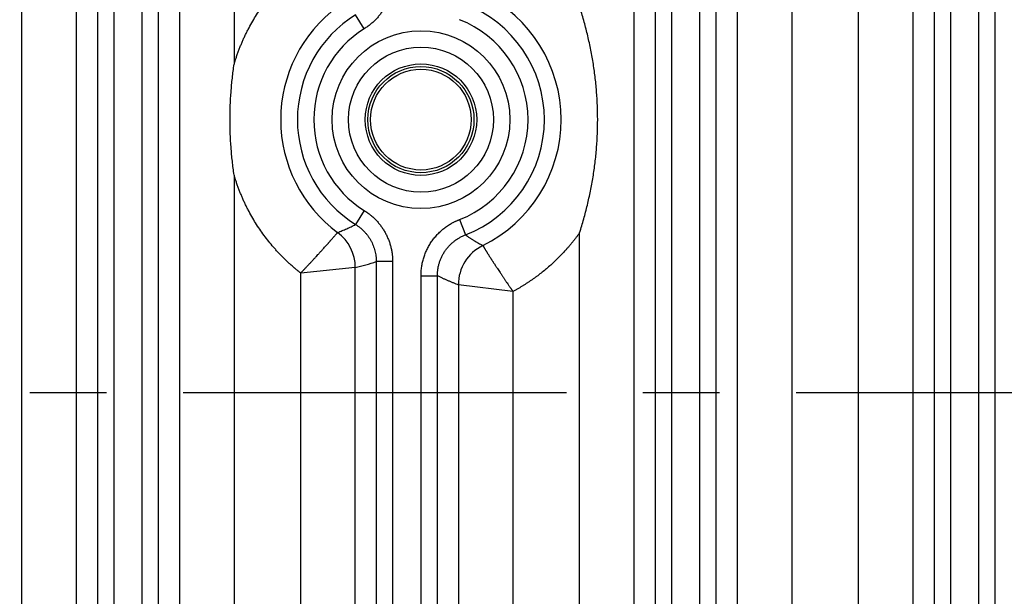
# Model space of a CAD drawing. Header units: inches. Extents: x 0 to 34, y 0 to 22.
# Tile 57 of 224: x 8.1 to 9.9, y 2.9 to 3.9. Entities that reach past the tile are written whole.
import ezdxf

# ---------------------------------------------------------------- set-up
doc = ezdxf.new("R2010")
doc.units = ezdxf.units.IN
doc.header["$LTSCALE"] = 1.87
doc.header["$MEASUREMENT"] = 0
doc.linetypes.add('CENTER', pattern=[0.6, 0.375, -0.075, 0.075, -0.075])
doc.layers.get('0').update_dxf_attribs({"linetype": 'CONTINUOUS'})
doc.layers.add('02___PRT_ALL_AXES', color=7, linetype='CONTINUOUS')

msp = doc.modelspace()

# ---------------------------------------------------------------- linework, layer by layer
at = {"color": 7, "linetype": 'CONTINUOUS'}
for p, q in [((8.0934, 2.3823), (8.0934, 5.7085)), ((8.1933, 2.3823), (8.1933, 5.7085)), ((8.3819, 5.7085), (8.3819, 2.3823)), ((8.4818, 5.7085), (8.4818, 3.8457)), ((9.214, 2.3823), (9.214, 5.7085)), ((9.4027, 5.7085), (9.4027, 2.3823)), ((9.5026, 5.7085), (9.5026, 2.3823)), ((9.6245, 2.3823), (9.6245, 5.7085)), ((9.7244, 2.3823), (9.7244, 5.7085)), ((8.2317, 5.6376), (8.2317, 2.4532)), ((8.2616, 5.6376), (8.2616, 2.4531)), ((8.3135, 2.4532), (8.3135, 5.6377)), ((8.3435, 2.4532), (8.3435, 5.6376)), ((9.2524, 5.6376), (9.2524, 2.4532)), ((9.2824, 5.6376), (9.2824, 2.4531)), ((9.3343, 2.4532), (9.3343, 5.6377)), ((9.3643, 2.4532), (9.3643, 5.6376)), ((9.7628, 5.6376), (9.7628, 2.4532)), ((9.7928, 5.6376), (9.7928, 2.4531)), ((9.8447, 2.4532), (9.8447, 5.6377)), ((9.8746, 2.4532), (9.8746, 5.6376)), ((8.7201, 3.9108), (8.7043, 3.9362)), ((8.4818, 3.6431), (8.4818, 2.3823)), ((8.7201, 3.578), (8.7043, 3.5525)), ((8.8943, 3.5616), (8.9051, 3.5336)), ((9.1141, 2.3823), (9.1141, 3.5375)), ((8.742, 3.4847), (8.742, 2.792)), ((8.772, 3.4847), (8.742, 3.4847)), ((8.772, 3.4847), (8.772, 2.8123)), ((8.7036, 3.4737), (8.6037, 3.4637)), ((8.6037, 2.3823), (8.6037, 3.4638)), ((8.7036, 2.7975), (8.7036, 3.4737)), ((8.8239, 2.8124), (8.8239, 3.459)), ((8.8239, 3.459), (8.8539, 3.459)), ((8.8539, 2.7926), (8.8539, 3.459)), ((8.9922, 3.4302), (8.8923, 3.4424)), ((8.8923, 3.4424), (8.8923, 2.7984)), ((8.9922, 3.4302), (8.9922, 2.3823))]:
    msp.add_line(p, q, dxfattribs=at)
for centre, radius in [((8.8238, 3.7444), 0.1626), ((8.8238, 3.7444), 0.1326), ((8.8238, 3.7444), 0.102), ((8.8237, 3.7444), 0.0971), ((8.8237, 3.7444), 0.0921)]:
    msp.add_circle(centre, radius, dxfattribs=at)
for centre, radius, start, end in [((8.8237, 3.7444), 0.2566, 296.1841, 63.8159), ((8.8237, 3.7444), 0.2566, 126.4485, 233.5515), ((8.8237, 3.7444), 0.226, 291.1156, 68.8834), ((8.8237, 3.7444), 0.226, 121.8909, 238.109), ((8.8237, 3.7444), 0.196, 121.8911, 238.1089), ((8.8237, 3.7444), 0.196, 291.1087, 68.8913), ((8.6236, 3.4736), 0.0801, 0.0178, 53.4814), ((8.9723, 3.4423), 0.0801, 116.2617, 179.9654), ((8.5366, 4.1279), 0.6752, 284.3249, 287.7154)]:
    msp.add_arc(centre, radius, start, end, dxfattribs=at)
for points, knots in [([(8.4818, 3.8457), (8.4821, 3.8468), (8.4826, 3.8484), (8.4833, 3.8506), (8.4838, 3.8522), (8.4843, 3.8539), (8.485, 3.8561), (8.4858, 3.8582), (8.4865, 3.8604), (8.4873, 3.8626), (8.4882, 3.8653), (8.4894, 3.8685), (8.4906, 3.8718), (8.4919, 3.875), (8.4931, 3.8782), (8.4945, 3.8813), (8.4962, 3.8856), (8.4985, 3.8908), (8.5014, 3.8971), (8.5044, 3.9033), (8.5086, 3.9115), (8.5141, 3.9215), (8.5212, 3.9334), (8.5287, 3.9449), (8.5367, 3.9561), (8.5451, 3.9671), (8.5539, 3.9777), (8.5616, 3.9862), (8.5679, 3.9929), (8.5727, 3.9977), (8.5777, 4.0025), (8.5819, 4.0065), (8.5853, 4.0096), (8.5878, 4.0118), (8.5904, 4.0141), (8.5931, 4.0163), (8.5957, 4.0186), (8.5983, 4.0208), (8.601, 4.0229), (8.6028, 4.0243), (8.6037, 4.025)], [0, 0, 0, 0, 0.015625, 0.023438, 0.031251, 0.039063, 0.046876, 0.062502, 0.070315, 0.078127, 0.093753, 0.109378, 0.125004, 0.140629, 0.156255, 0.17188, 0.187505, 0.218756, 0.250006, 0.281257, 0.312507, 0.375006, 0.437504, 0.500002, 0.5625, 0.624998, 0.687496, 0.749994, 0.781245, 0.812495, 0.843746, 0.874996, 0.890622, 0.906247, 0.921873, 0.937498, 0.953124, 0.968749, 0.984375, 1, 1, 1, 1]), ([(8.772, 4.0041), (8.772, 4.003), (8.772, 4.0006), (8.7718, 3.9972), (8.7715, 3.9937), (8.771, 3.9891), (8.7701, 3.9833), (8.7688, 3.9777), (8.7676, 3.9732), (8.7662, 3.9687), (8.7642, 3.9633), (8.7614, 3.9569), (8.7582, 3.9507), (8.7553, 3.9457), (8.7527, 3.9418), (8.75, 3.9381), (8.7464, 3.9335), (8.7418, 3.9283), (8.7368, 3.9234), (8.7324, 3.9196), (8.7288, 3.9167), (8.726, 3.9146), (8.7231, 3.9127), (8.7211, 3.9114), (8.7201, 3.9108)], [0, 0, 0, 0, 0.031252, 0.062505, 0.093757, 0.12501, 0.187507, 0.250004, 0.281256, 0.312509, 0.375006, 0.437503, 0.5, 0.562497, 0.593749, 0.625002, 0.687499, 0.749996, 0.812493, 0.87499, 0.906243, 0.937495, 0.968748, 1, 1, 1, 1]), ([(9.1141, 3.5375), (9.1168, 3.5459), (9.1218, 3.5627), (9.1285, 3.5881), (9.1342, 3.6138), (9.1389, 3.6396), (9.1426, 3.6657), (9.1452, 3.6918), (9.1468, 3.7181), (9.1474, 3.7444), (9.1468, 3.7707), (9.1452, 3.797), (9.1426, 3.8231), (9.1389, 3.8491), (9.1342, 3.875), (9.1285, 3.9007), (9.1218, 3.9261), (9.1168, 3.9429), (9.1141, 3.9513)], [0, 0, 0, 0, 0.062523, 0.125026, 0.18751, 0.249985, 0.312465, 0.374962, 0.437475, 0.5, 0.562525, 0.625038, 0.687535, 0.750015, 0.81249, 0.874974, 0.937477, 1, 1, 1, 1]), ([(8.4818, 3.6431), (8.4812, 3.6473), (8.4801, 3.6557), (8.4786, 3.6683), (8.4773, 3.6809), (8.4759, 3.6978), (8.4748, 3.719), (8.4743, 3.7444), (8.4748, 3.7698), (8.4759, 3.791), (8.4773, 3.8079), (8.4786, 3.8205), (8.4801, 3.8331), (8.4812, 3.8415), (8.4818, 3.8457)], [0, 0, 0, 0, 0.062501, 0.125003, 0.187504, 0.250005, 0.375002, 0.5, 0.624998, 0.749995, 0.812496, 0.874997, 0.937499, 1, 1, 1, 1]), ([(8.6037, 3.4638), (8.6028, 3.4645), (8.6015, 3.4655), (8.5997, 3.467), (8.5983, 3.4681), (8.597, 3.4691), (8.5952, 3.4706), (8.5935, 3.4721), (8.5917, 3.4736), (8.59, 3.4751), (8.5878, 3.477), (8.5853, 3.4793), (8.5827, 3.4816), (8.5802, 3.4839), (8.5768, 3.4871), (8.5727, 3.4911), (8.5679, 3.496), (8.5631, 3.5009), (8.5585, 3.506), (8.5524, 3.5129), (8.5451, 3.5217), (8.5367, 3.5327), (8.5287, 3.5439), (8.5212, 3.5554), (8.5141, 3.5673), (8.5086, 3.5773), (8.5044, 3.5855), (8.5014, 3.5917), (8.4985, 3.598), (8.4962, 3.6032), (8.4945, 3.6075), (8.4931, 3.6106), (8.4919, 3.6138), (8.4906, 3.617), (8.4894, 3.6203), (8.4882, 3.6235), (8.4873, 3.6262), (8.4865, 3.6284), (8.4858, 3.6305), (8.485, 3.6327), (8.4843, 3.6349), (8.4838, 3.6365), (8.4833, 3.6382), (8.4826, 3.6404), (8.4821, 3.642), (8.4818, 3.6431)], [0, 0, 0, 0, 0.015625, 0.023438, 0.031251, 0.039063, 0.046876, 0.062502, 0.070314, 0.078127, 0.093753, 0.109378, 0.125003, 0.140629, 0.156254, 0.187504, 0.218755, 0.250005, 0.281256, 0.312506, 0.375004, 0.437502, 0.5, 0.562498, 0.624996, 0.687494, 0.718744, 0.749994, 0.781245, 0.812495, 0.828121, 0.843746, 0.859371, 0.874997, 0.890622, 0.906247, 0.921873, 0.929686, 0.937498, 0.953124, 0.960937, 0.968749, 0.976562, 0.984375, 1, 1, 1, 1]), ([(8.7201, 3.578), (8.7211, 3.5774), (8.7231, 3.5761), (8.726, 3.5742), (8.7288, 3.5721), (8.7324, 3.5692), (8.7368, 3.5654), (8.7418, 3.5605), (8.7464, 3.5553), (8.7507, 3.5498), (8.7547, 3.5441), (8.7582, 3.5381), (8.7614, 3.5319), (8.7642, 3.5255), (8.7662, 3.52), (8.7676, 3.5156), (8.7688, 3.5111), (8.7701, 3.5055), (8.771, 3.4997), (8.7715, 3.4951), (8.7718, 3.4916), (8.772, 3.4882), (8.772, 3.4858), (8.772, 3.4847)], [0, 0, 0, 0, 0.031253, 0.062505, 0.093758, 0.125011, 0.187508, 0.250006, 0.312504, 0.375001, 0.437499, 0.499996, 0.562494, 0.624991, 0.687489, 0.718741, 0.749994, 0.812492, 0.874989, 0.906242, 0.937495, 0.968747, 1, 1, 1, 1]), ([(8.6712, 3.538), (8.674, 3.5391), (8.6796, 3.5414), (8.6879, 3.5449), (8.6961, 3.5486), (8.7016, 3.5512), (8.7043, 3.5525)], [0, 0, 0, 0, 0.24975, 0.499652, 0.74973, 1, 1, 1, 1]), ([(8.7043, 3.5525), (8.7057, 3.5517), (8.7086, 3.5498), (8.7126, 3.5467), (8.7164, 3.5434), (8.72, 3.5398), (8.7234, 3.536), (8.7265, 3.5321), (8.7294, 3.5279), (8.732, 3.5235), (8.7343, 3.519), (8.7364, 3.5144), (8.7381, 3.5096), (8.7395, 3.5047), (8.7406, 3.4998), (8.7413, 3.4956), (8.7417, 3.4923), (8.7419, 3.4897), (8.742, 3.4872), (8.742, 3.4855), (8.742, 3.4847)], [0, 0, 0, 0, 0.062497, 0.124994, 0.187491, 0.249989, 0.312488, 0.374987, 0.437486, 0.499986, 0.562485, 0.624985, 0.687485, 0.749985, 0.812485, 0.874985, 0.906239, 0.937493, 0.968746, 1, 1, 1, 1]), ([(8.8239, 3.459), (8.8239, 3.4604), (8.824, 3.4632), (8.8242, 3.4673), (8.8246, 3.4714), (8.8253, 3.4769), (8.8263, 3.4823), (8.8277, 3.4876), (8.8288, 3.4916), (8.8301, 3.4955), (8.8316, 3.4994), (8.8331, 3.5032), (8.8355, 3.5082), (8.8387, 3.5143), (8.8431, 3.5213), (8.8472, 3.5268), (8.8507, 3.531), (8.8544, 3.5351), (8.8593, 3.54), (8.8656, 3.5453), (8.8712, 3.5494), (8.8758, 3.5524), (8.8787, 3.5542), (8.8812, 3.5555), (8.883, 3.5565), (8.8848, 3.5574), (8.8867, 3.5583), (8.8885, 3.5592), (8.8901, 3.5599), (8.8914, 3.5604), (8.8927, 3.5609), (8.8936, 3.5613), (8.8943, 3.5616)], [0, 0, 0, 0, 0.031252, 0.062504, 0.093757, 0.125009, 0.187502, 0.218755, 0.250007, 0.281259, 0.312511, 0.343763, 0.375016, 0.437509, 0.500003, 0.562496, 0.593748, 0.625, 0.687494, 0.749988, 0.812481, 0.843733, 0.874985, 0.890612, 0.906239, 0.921866, 0.937493, 0.953119, 0.968746, 0.97656, 0.984373, 1, 1, 1, 1]), ([(8.6037, 3.4637), (8.604, 3.464), (8.6045, 3.4646), (8.6052, 3.4653), (8.6058, 3.4659), (8.6063, 3.4665), (8.607, 3.4672), (8.6078, 3.4681), (8.6087, 3.4689), (8.6095, 3.4698), (8.6103, 3.4707), (8.6111, 3.4716), (8.6122, 3.4727), (8.6136, 3.4742), (8.6152, 3.4759), (8.6168, 3.4776), (8.6184, 3.4793), (8.62, 3.481), (8.6216, 3.4827), (8.6232, 3.4844), (8.6248, 3.4861), (8.6263, 3.4878), (8.6279, 3.4895), (8.6294, 3.4911), (8.6309, 3.4928), (8.6329, 3.4949), (8.6348, 3.497), (8.6367, 3.4991), (8.6381, 3.5007), (8.6395, 3.5022), (8.6409, 3.5037), (8.6422, 3.5052), (8.6436, 3.5067), (8.6449, 3.5081), (8.6465, 3.51), (8.6486, 3.5122), (8.6506, 3.5145), (8.6521, 3.5162), (8.6532, 3.5175), (8.6543, 3.5187), (8.6554, 3.5199), (8.6564, 3.521), (8.6574, 3.5221), (8.6583, 3.5232), (8.6596, 3.5246), (8.661, 3.5263), (8.6624, 3.5278), (8.6634, 3.529), (8.6642, 3.5299), (8.6649, 3.5307), (8.6657, 3.5317), (8.6667, 3.5328), (8.6681, 3.5343), (8.6692, 3.5356), (8.6702, 3.5367), (8.6707, 3.5374), (8.671, 3.5378), (8.6712, 3.538)], [0, 0, 0, 0, 0.011983, 0.023964, 0.029954, 0.035942, 0.047915, 0.059881, 0.071839, 0.083786, 0.095722, 0.107644, 0.119551, 0.143312, 0.166992, 0.190578, 0.214055, 0.237411, 0.260631, 0.283704, 0.306615, 0.329352, 0.351901, 0.374249, 0.396384, 0.418293, 0.461383, 0.482539, 0.503419, 0.524012, 0.544304, 0.564285, 0.583944, 0.603268, 0.622246, 0.659122, 0.694486, 0.711575, 0.728255, 0.744517, 0.760351, 0.775748, 0.790699, 0.805195, 0.819228, 0.845871, 0.870565, 0.882163, 0.893253, 0.903827, 0.913881, 0.932401, 0.948769, 0.974901, 0.984604, 0.992032, 1, 1, 1, 1]), ([(8.8539, 3.459), (8.8539, 3.46), (8.8539, 3.4621), (8.8541, 3.4651), (8.8544, 3.468), (8.8549, 3.472), (8.8558, 3.4769), (8.8574, 3.4827), (8.8594, 3.4884), (8.8618, 3.4939), (8.8646, 3.4992), (8.8679, 3.5043), (8.8714, 3.5091), (8.8754, 3.5137), (8.8797, 3.5179), (8.8842, 3.5218), (8.8891, 3.5254), (8.8933, 3.528), (8.8969, 3.5299), (8.8996, 3.5313), (8.9023, 3.5325), (8.9041, 3.5333), (8.9051, 3.5336)], [0, 0, 0, 0, 0.031254, 0.062508, 0.093762, 0.125017, 0.187515, 0.250013, 0.312511, 0.37501, 0.437508, 0.500007, 0.562505, 0.625003, 0.6875, 0.749997, 0.812493, 0.874989, 0.906242, 0.937495, 0.968747, 1, 1, 1, 1]), ([(8.9051, 3.5336), (8.9064, 3.5327), (8.909, 3.531), (8.9123, 3.5289), (8.9149, 3.5272), (8.9169, 3.526), (8.9188, 3.5247), (8.9215, 3.5231), (8.9242, 3.5215), (8.9268, 3.5199), (8.9295, 3.5183), (8.9329, 3.5164), (8.9356, 3.5149), (8.9369, 3.5141)], [0, 0, 0, 0, 0.125401, 0.250564, 0.313109, 0.375655, 0.438204, 0.500745, 0.625768, 0.68823, 0.750651, 0.875385, 1, 1, 1, 1]), ([(9.1141, 3.5375), (9.1136, 3.5368), (9.1126, 3.5355), (9.1111, 3.5334), (9.1096, 3.5313), (9.1081, 3.5293), (9.1065, 3.5272), (9.1044, 3.5245), (9.1018, 3.5212), (9.0985, 3.5172), (9.0952, 3.5133), (9.0919, 3.5094), (9.0874, 3.5043), (9.0815, 3.4981), (9.0744, 3.4908), (9.067, 3.4837), (9.0594, 3.4768), (9.0516, 3.4701), (9.0436, 3.4637), (9.0368, 3.4585), (9.0313, 3.4545), (9.0271, 3.4515), (9.0229, 3.4487), (9.0186, 3.4458), (9.015, 3.4435), (9.0121, 3.4417), (9.01, 3.4404), (9.0078, 3.439), (9.0056, 3.4377), (9.0034, 3.4364), (9.0012, 3.4351), (8.9989, 3.4339), (8.9967, 3.4326), (8.9944, 3.4314), (8.9929, 3.4306), (8.9922, 3.4302)], [0, 0, 0, 0, 0.015625, 0.03125, 0.046876, 0.062501, 0.078126, 0.093752, 0.125002, 0.156252, 0.187502, 0.218753, 0.250003, 0.312502, 0.375001, 0.4375, 0.499999, 0.562498, 0.624997, 0.687496, 0.718746, 0.749997, 0.781247, 0.812497, 0.843748, 0.859373, 0.874998, 0.890623, 0.906248, 0.921874, 0.9375, 0.953125, 0.968749, 0.984375, 1, 1, 1, 1]), ([(8.9369, 3.5141), (8.9371, 3.5139), (8.9373, 3.5135), (8.9375, 3.5131), (8.9377, 3.5128), (8.938, 3.5124), (8.9384, 3.5118), (8.9389, 3.5109), (8.9395, 3.5099), (8.9401, 3.509), (8.9407, 3.508), (8.9415, 3.5067), (8.9424, 3.5052), (8.9432, 3.504), (8.9438, 3.503), (8.9445, 3.502), (8.9454, 3.5005), (8.9463, 3.499), (8.9473, 3.4975), (8.9481, 3.4962), (8.9489, 3.495), (8.95, 3.4932), (8.9512, 3.4914), (8.9524, 3.4895), (8.9533, 3.4881), (8.9542, 3.4866), (8.9552, 3.4851), (8.9562, 3.4835), (8.9572, 3.482), (8.9583, 3.4804), (8.9593, 3.4787), (8.9604, 3.4771), (8.9615, 3.4754), (8.9626, 3.4737), (8.9642, 3.4714), (8.9661, 3.4684), (8.9681, 3.4654), (8.9697, 3.463), (8.9709, 3.4612), (8.9722, 3.4593), (8.9735, 3.4574), (8.9747, 3.4555), (8.976, 3.4536), (8.9773, 3.4517), (8.9786, 3.4498), (8.98, 3.4478), (8.9817, 3.4452), (8.9835, 3.4426), (8.9853, 3.44), (8.9865, 3.4384), (8.9874, 3.437), (8.9881, 3.4361), (8.9888, 3.4351), (8.9894, 3.4341), (8.9901, 3.4331), (8.9908, 3.4321), (8.9915, 3.4311), (8.992, 3.4305), (8.9922, 3.4301)], [0, 0, 0, 0, 0.007977, 0.01141, 0.015415, 0.019989, 0.02513, 0.037101, 0.051298, 0.05922, 0.067686, 0.086228, 0.10688, 0.117981, 0.129591, 0.141703, 0.15431, 0.180976, 0.19502, 0.209527, 0.224489, 0.239896, 0.272011, 0.2887, 0.305796, 0.323291, 0.341173, 0.359433, 0.378058, 0.397039, 0.416365, 0.436025, 0.456006, 0.476297, 0.496887, 0.538914, 0.581991, 0.603892, 0.626017, 0.648355, 0.670892, 0.693616, 0.716513, 0.739571, 0.762776, 0.786115, 0.809575, 0.856805, 0.880547, 0.904357, 0.916283, 0.928221, 0.940168, 0.952125, 0.964088, 0.976056, 0.988027, 1, 1, 1, 1]), ([(8.8539, 3.459), (8.8555, 3.4583), (8.8587, 3.4568), (8.8627, 3.455), (8.8659, 3.4535), (8.8691, 3.4521), (8.8731, 3.4503), (8.8779, 3.4483), (8.8827, 3.4463), (8.8875, 3.4443), (8.8907, 3.443), (8.8923, 3.4424)], [0, 0, 0, 0, 0.126506, 0.252581, 0.315447, 0.378194, 0.503345, 0.628075, 0.752418, 0.876391, 1, 1, 1, 1])]:
    msp.add_open_spline(points, degree=3, knots=knots, dxfattribs=at)
at = {"layer": '02___PRT_ALL_AXES', "color": 7, "linetype": 'CENTER'}
msp.add_line((7.2666, 3.2453), (13.2607, 3.2453), dxfattribs=at)

doc.saveas('drawing.dxf')
